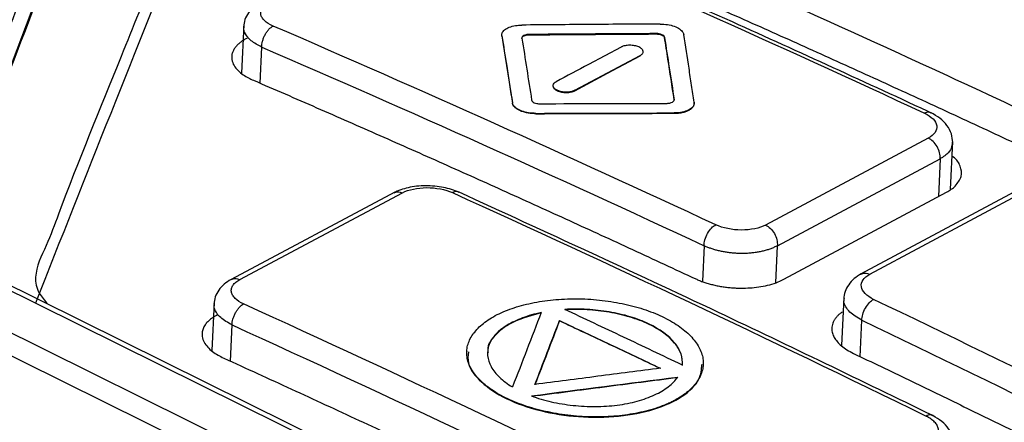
# Model space of a CAD drawing. Header units: millimetres. Extents: x -508 to 796, y -404 to 760.
# Tile 51 of 116: x 656 to 680, y -166 to -156. Entities that reach past the tile are written whole.
import ezdxf

# ---------------------------------------------------------------- set-up
doc = ezdxf.new("R2010")
doc.units = ezdxf.units.MM

msp = doc.modelspace()

# ---------------------------------------------------------------- linework, layer by layer
at = {"color": 7, "linetype": 'Continuous', "lineweight": 25}
for p, q in [((654.297, -161.196), (658.291, -150.708)), ((661.418, -156.187), (661.364, -157.355)), ((667.614, -156.462), (667.614, -156.454)), ((668.266, -156.432), (668.267, -156.423)), ((671.319, -156.411), (671.319, -156.403)), ((671.518, -156.5), (671.519, -156.492)), ((670.477, -156.726), (669.696, -157.143)), ((670.151, -157.347), (670.933, -156.93)), ((670.933, -156.938), (670.933, -156.93)), ((670.151, -157.355), (670.933, -156.938)), ((669.369, -157.763), (670.151, -157.347)), ((669.369, -157.772), (670.151, -157.355)), ((669.369, -157.772), (669.369, -157.763)), ((667.867, -158.072), (667.867, -158.064)), ((668.43, -158.325), (668.43, -158.316)), ((671.748, -158.315), (671.749, -158.307)), ((677.849, -158.909), (673.944, -160.996)), ((678.383, -160.141), (678.436, -158.993)), ((674.227, -161.493), (678.133, -159.406)), ((665.042, -160.21), (661.12, -162.3)), ((661.324, -162.304), (665.229, -160.222)), ((674.38, -162.298), (678.286, -160.211)), ((680.146, -160.079), (676.226, -162.176)), ((676.446, -162.177), (680.352, -160.088)), ((669.405, -170.311), (651.822, -161.599)), ((655.262, -162.294), (685.393, -177.224)), ((685.589, -177.202), (655.458, -162.271)), ((675.821, -162.74), (675.768, -163.884)), ((660.705, -162.855), (660.652, -164.01)), ((668.998, -163.299), (668.999, -163.291)), ((666.77, -164.032), (666.77, -164.041)), ((672.447, -164.348), (672.447, -164.34))]:
    msp.add_line(p, q, dxfattribs=at)
at = {"color": 250, "linetype": 'Continuous', "lineweight": 25}
for p, q in [((661.811, -157.594), (661.85, -156.726)), ((678.133, -159.406), (678.091, -160.315)), ((672.466, -161.492), (672.427, -162.34)), ((674.187, -162.38), (674.227, -161.493)), ((676.214, -164.156), (676.254, -163.28)), ((661.098, -164.266), (661.138, -163.394))]:
    msp.add_line(p, q, dxfattribs=at)
at = {"color": 7, "linetype": 'Continuous', "lineweight": 25, "flags": 128}
msp.add_lwpolyline([(668.883, -170.607), (660.04, -166.224), (651.196, -161.842)], dxfattribs=at)
at = {"color": 7, "linetype": 'Continuous', "lineweight": 25}
for points, knots in [([(665.666, -146.568), (664.128, -147.347), (662.328, -148.258), (660.262, -149.316), (659.469, -149.718), (658.521, -150.219), (658.211, -151.049), (657.858, -151.952), (657.353, -153.262), (656.483, -155.512), (655.507, -158.054), (654.709, -160.137), (654.393, -160.963), (654.301, -161.205)], [0, 0, 0, 0, 0.210087, 0.245895, 0.282101, 0.318385, 0.375086, 0.431717, 0.487667, 0.617719, 0.848798, 0.95583, 1, 1, 1, 1]), ([(665.253, -149.777), (663.89, -150.509), (662.357, -151.331), (660.442, -152.256), (660.147, -152.702), (659.993, -153.194), (659.688, -153.912), (659.194, -155.162), (658.258, -157.501), (657.344, -159.715), (656.693, -161.489), (656.37, -162.11), (656.455, -162.598), (656.637, -162.806), (656.713, -162.893)], [0, 0, 0, 0, 0.212432, 0.238898, 0.274079, 0.309861, 0.345613, 0.429883, 0.580363, 0.849079, 0.902186, 0.955146, 0.981296, 1, 1, 1, 1]), ([(657.401, -150.294), (657.099, -151.086), (656.797, -151.88), (656.191, -153.478), (655.888, -154.281), (654.979, -156.703), (654.372, -158.332), (653.764, -159.979)], [0, 0, 0, 0, 0.25, 0.25, 0.5, 0.5, 1, 1, 1, 1]), ([(657.857, -150.791), (657.691, -151.228), (657.389, -152.02), (656.937, -153.212), (656.5, -154.372), (655.889, -155.997), (655.132, -158.025), (654.526, -159.666), (654.229, -160.47)], [0, 0, 0, 0, 0.1378567, 0.2500296, 0.3742634, 0.5000337, 0.7547661, 1, 1, 1, 1]), ([(709.921, -173.719), (709.405, -173.426), (708.375, -172.84), (706.829, -171.972), (705.282, -171.11), (703.734, -170.257), (702.186, -169.412), (700.638, -168.574), (699.089, -167.745), (697.539, -166.923), (695.988, -166.11), (694.437, -165.304), (692.886, -164.506), (691.333, -163.717), (689.78, -162.935), (687.709, -161.903), (685.12, -160.634), (682.011, -159.143), (678.903, -157.684), (675.793, -156.259), (672.683, -154.866), (669.572, -153.504), (667.498, -152.624), (666.461, -152.184)], [0, 0, 0, 0, 0.035725, 0.071446, 0.107162, 0.142875, 0.178586, 0.214295, 0.250004, 0.285712, 0.32142, 0.357131, 0.392843, 0.428558, 0.464277, 0.500001, 0.571441, 0.642867, 0.714285, 0.785701, 0.857121, 0.928552, 1, 1, 1, 1]), ([(666.423, -153.03), (666.941, -153.249), (667.978, -153.688), (669.534, -154.356), (671.089, -155.032), (672.644, -155.715), (674.199, -156.408), (675.754, -157.108), (677.309, -157.816), (678.864, -158.533), (680.418, -159.258), (681.972, -159.991), (683.527, -160.732), (685.081, -161.482), (686.635, -162.24), (688.706, -163.261), (691.295, -164.557), (694.399, -166.145), (697.5, -167.764), (700.599, -169.415), (703.696, -171.099), (706.791, -172.812), (708.851, -173.981), (709.882, -174.565)], [0, 0, 0, 0, 0.035725, 0.071445, 0.107162, 0.142875, 0.178585, 0.214294, 0.250002, 0.285711, 0.321419, 0.35713, 0.392842, 0.428558, 0.464277, 0.500001, 0.571442, 0.642868, 0.714286, 0.785702, 0.857122, 0.928553, 1, 1, 1, 1]), ([(656.426, -162.865), (657.631, -159.807), (658.834, -156.789), (660.086, -153.691), (660.121, -153.56), (660.191, -153.432)], [8.027012, 8.027012, 8.027012, 8.027012, 27.62091, 27.62091, 28.477408, 28.477408, 28.477408, 28.477408]), ([(677.983, -158.334), (676.371, -157.59), (672.808, -155.948), (669.245, -154.401), (667.294, -153.554)], [0, 0, 0, 0, 0.452481, 1, 1, 1, 1]), ([(661.826, -155.652), (661.769, -155.687), (661.652, -155.76), (661.524, -155.904), (661.437, -156.066), (661.422, -156.181), (661.415, -156.238)], [0, 0, 0, 0, 0.241116, 0.490277, 0.743941, 1, 1, 1, 1]), ([(662.122, -156.22), (662.038, -156.184), (661.932, -156.118), (661.852, -156.017), (661.822, -155.938), (661.825, -155.872), (661.844, -155.82), (661.873, -155.77), (661.929, -155.711), (661.993, -155.668), (662.03, -155.649)], [0, 0, 0, 0, 0.000332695, 0.000499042, 0.000665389, 0.000831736, 0.00091491, 0.000998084, 0.001164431, 0.001330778, 0.001330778, 0.001330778, 0.001330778]), ([(661.85, -156.726), (661.85, -156.685), (661.859, -156.612), (661.893, -156.506), (661.929, -156.428), (661.973, -156.356), (662.039, -156.276), (662.091, -156.237), (662.122, -156.22)], [-0.0000001, -0.0000001, -0.0000001, -0.0000001, 0.2502257, 0.3753677, 0.5005098, 0.6256519, 0.750794, 0.9999999, 0.9999999, 0.9999999, 0.9999999]), ([(667.614, -156.454), (667.61, -156.425), (667.615, -156.397), (667.63, -156.37), (667.646, -156.343), (667.671, -156.317), (667.704, -156.295), (667.737, -156.272), (667.779, -156.253), (667.827, -156.237), (667.874, -156.222), (667.928, -156.21), (667.985, -156.204), (668.021, -156.199), (668.059, -156.197), (668.097, -156.197)], [0, 0, 0, 0, 0.215521, 0.215521, 0.215521, 0.431057, 0.431057, 0.431057, 0.646368, 0.646368, 0.646368, 0.861217, 0.861217, 0.861217, 1, 1, 1, 1]), ([(671.416, -156.173), (670.863, -156.176), (669.757, -156.183), (668.651, -156.192), (668.097, -156.197)], [0, 0, 0, 0, 0.5, 1, 1, 1, 1]), ([(671.416, -156.173), (671.475, -156.173), (671.535, -156.177), (671.592, -156.186), (671.648, -156.195), (671.703, -156.209), (671.751, -156.227), (671.8, -156.244), (671.843, -156.266), (671.878, -156.29), (671.913, -156.314), (671.94, -156.341), (671.958, -156.369), (671.969, -156.387), (671.976, -156.406), (671.979, -156.425)], [0, 0, 0, 0, 0.21442, 0.21442, 0.21442, 0.428829, 0.428829, 0.428829, 0.643409, 0.643409, 0.643409, 0.858375, 0.858375, 0.858375, 1, 1, 1, 1]), ([(667.614, -156.454), (667.653, -156.698), (667.737, -157.233), (667.821, -157.771), (667.867, -158.064)], [0, 0, 0, 0, 0.4560079, 1, 1, 1, 1]), ([(668.095, -156.523), (668.093, -156.513), (668.095, -156.503), (668.101, -156.493), (668.106, -156.484), (668.115, -156.475), (668.127, -156.467), (668.139, -156.459), (668.153, -156.452), (668.17, -156.446), (668.187, -156.441), (668.207, -156.436), (668.227, -156.434), (668.24, -156.433), (668.253, -156.432), (668.266, -156.432)], [0, 0, 0, 0, 0.214901, 0.214901, 0.214901, 0.429635, 0.429635, 0.429635, 0.645778, 0.645778, 0.645778, 0.863796, 0.863796, 0.863796, 1, 1, 1, 1]), ([(668.267, -156.423), (668.254, -156.424), (668.23, -156.424), (668.185, -156.432), (668.136, -156.449), (668.106, -156.474), (668.094, -156.497), (668.095, -156.509), (668.095, -156.514)], [0, 0, 0, 0, 0.12519, 0.250471, 0.499619, 0.748728, 0.87423, 1, 1, 1, 1]), ([(668.266, -156.432), (668.798, -156.428), (669.816, -156.42), (670.833, -156.414), (671.319, -156.411)], [0, 0, 0, 0, 0.522974, 1, 1, 1, 1]), ([(671.319, -156.403), (670.909, -156.405), (669.891, -156.411), (668.874, -156.419), (668.267, -156.423)], [0, 0, 0, 0, 0.403294, 1, 1, 1, 1]), ([(671.519, -156.492), (671.517, -156.486), (671.514, -156.474), (671.496, -156.452), (671.458, -156.427), (671.403, -156.41), (671.356, -156.403), (671.331, -156.403), (671.319, -156.403)], [0, 0, 0, 0, 0.1252549, 0.2504744, 0.4996255, 0.7487241, 0.8741976, 1, 1, 1, 1]), ([(671.319, -156.411), (671.339, -156.411), (671.361, -156.413), (671.381, -156.416), (671.4, -156.419), (671.42, -156.424), (671.437, -156.43), (671.454, -156.436), (671.47, -156.444), (671.482, -156.452), (671.495, -156.461), (671.504, -156.471), (671.511, -156.481), (671.515, -156.487), (671.517, -156.494), (671.518, -156.5)], [0, 0, 0, 0, 0.213745, 0.213745, 0.213745, 0.427336, 0.427336, 0.427336, 0.642209, 0.642209, 0.642209, 0.859795, 0.859795, 0.859795, 1, 1, 1, 1]), ([(672.232, -158.049), (672.211, -157.913), (672.169, -157.641), (672.085, -157.099), (672.022, -156.695), (671.979, -156.425)], [0, 0, 0, 0, 0.25, 0.5000001, 1, 1, 1, 1]), ([(661.489, -156.516), (661.465, -156.529), (661.414, -156.557), (661.346, -156.605), (661.281, -156.659), (661.224, -156.719), (661.177, -156.787), (661.143, -156.861), (661.126, -156.941), (661.13, -157.045), (661.175, -157.165), (661.274, -157.288), (661.396, -157.387), (661.522, -157.463), (661.611, -157.504), (661.652, -157.522)], [0, 0, 0, 0, 0.048855, 0.101613, 0.158272, 0.218833, 0.283298, 0.351665, 0.423934, 0.500106, 0.630674, 0.745962, 0.845954, 0.930637, 1, 1, 1, 1]), ([(667.614, -156.462), (667.656, -156.732), (667.741, -157.267), (667.825, -157.805), (667.867, -158.072)], [0, 0, 0, 0, 0.503454, 1, 1, 1, 1]), ([(670.933, -156.93), (670.939, -156.926), (670.951, -156.919), (670.972, -156.904), (670.992, -156.882), (671.005, -156.855), (671.006, -156.826), (670.996, -156.798), (670.975, -156.77), (670.943, -156.745), (670.902, -156.723), (670.854, -156.705), (670.8, -156.692), (670.742, -156.684), (670.683, -156.681), (670.624, -156.684), (670.569, -156.693), (670.527, -156.704), (670.497, -156.716), (670.484, -156.722), (670.477, -156.726)], [0, 0, 0, 0, 0.031161, 0.062568, 0.124972, 0.187541, 0.249925, 0.312474, 0.374906, 0.437354, 0.499887, 0.562273, 0.624844, 0.687239, 0.749751, 0.812228, 0.874643, 0.937209, 0.968573, 1, 1, 1, 1]), ([(671.518, -156.5), (671.556, -156.74), (671.633, -157.236), (671.711, -157.735), (671.751, -157.993)], [0, 0, 0, 0, 0.483948, 1, 1, 1, 1]), ([(671.751, -157.984), (671.701, -157.661), (671.624, -157.163), (671.546, -156.667), (671.519, -156.492)], [0, 0, 0, 0, 0.6476104, 1, 1, 1, 1]), ([(661.652, -157.522), (662.157, -157.741), (663.168, -158.179), (664.685, -158.846), (666.202, -159.519), (667.718, -160.2), (669.235, -160.889), (670.751, -161.584), (671.762, -162.053), (672.267, -162.288)], [0, 0, 0, 0, 0.142861, 0.285716, 0.428568, 0.57142, 0.714274, 0.857133, 1, 1, 1, 1]), ([(669.369, -157.763), (669.347, -157.775), (669.321, -157.785), (669.292, -157.792), (669.263, -157.799), (669.23, -157.804), (669.197, -157.806), (669.164, -157.808), (669.13, -157.807), (669.097, -157.804), (669.064, -157.8), (669.031, -157.794), (669.001, -157.785), (668.972, -157.777), (668.944, -157.766), (668.922, -157.753), (668.899, -157.74), (668.88, -157.726), (668.866, -157.71), (668.853, -157.695), (668.845, -157.679), (668.842, -157.662), (668.84, -157.646), (668.843, -157.629), (668.852, -157.614), (668.861, -157.598), (668.875, -157.584), (668.894, -157.571), (668.9, -157.567), (668.907, -157.563), (668.914, -157.559)], [0, 0, 0, 0, 0.1073, 0.1073, 0.1073, 0.214608, 0.214608, 0.214608, 0.321796, 0.321796, 0.321796, 0.428913, 0.428913, 0.428913, 0.536092, 0.536092, 0.536092, 0.64344, 0.64344, 0.64344, 0.750989, 0.750989, 0.750989, 0.858685, 0.858685, 0.858685, 0.966403, 0.966403, 0.966403, 1, 1, 1, 1]), ([(668.842, -157.671), (668.843, -157.678), (668.846, -157.69), (668.857, -157.709), (668.883, -157.739), (668.941, -157.776), (669.045, -157.808), (669.165, -157.819), (669.261, -157.809), (669.328, -157.791), (669.355, -157.778), (669.369, -157.772)], [0, 0, 0, 0, 0.055978, 0.111418, 0.167289, 0.333674, 0.500087, 0.666494, 0.832865, 0.916322, 1, 1, 1, 1]), ([(668.43, -158.316), (668.372, -158.317), (668.312, -158.312), (668.255, -158.303), (668.199, -158.294), (668.144, -158.28), (668.095, -158.262), (668.047, -158.245), (668.003, -158.223), (667.969, -158.199), (667.934, -158.175), (667.906, -158.148), (667.889, -158.12), (667.878, -158.102), (667.87, -158.083), (667.867, -158.064)], [0, 0, 0, 0, 0.214417, 0.214417, 0.214417, 0.428825, 0.428825, 0.428825, 0.643382, 0.643382, 0.643382, 0.858316, 0.858316, 0.858316, 1, 1, 1, 1]), ([(668.43, -158.325), (668.413, -158.325), (668.378, -158.324), (668.31, -158.32), (668.242, -158.31), (668.178, -158.296), (668.117, -158.279), (668.06, -158.258), (668.011, -158.234), (667.965, -158.207), (667.919, -158.17), (667.888, -158.13), (667.872, -158.097), (667.869, -158.081), (667.867, -158.072)], [0, 0, 0, 0, 0.062402, 0.125021, 0.249712, 0.312275, 0.374882, 0.499538, 0.562164, 0.624661, 0.749423, 0.874321, 0.937181, 1, 1, 1, 1]), ([(668.328, -157.997), (668.33, -158.003), (668.333, -158.014), (668.351, -158.037), (668.389, -158.062), (668.443, -158.078), (668.491, -158.085), (668.515, -158.086), (668.528, -158.086)], [0, 0, 0, 0, 0.125197, 0.250472, 0.49963, 0.748731, 0.874289, 1, 1, 1, 1]), ([(671.58, -158.076), (671.592, -158.075), (671.616, -158.075), (671.661, -158.067), (671.71, -158.05), (671.741, -158.025), (671.752, -158.002), (671.751, -157.99), (671.751, -157.984)], [0, 0, 0, 0, 0.125137, 0.25047, 0.499628, 0.748732, 0.87426, 1, 1, 1, 1]), ([(671.748, -158.315), (671.771, -158.315), (671.817, -158.314), (671.883, -158.307), (671.957, -158.294), (672.034, -158.273), (672.117, -158.237), (672.174, -158.196), (672.213, -158.151), (672.229, -158.116), (672.234, -158.082), (672.233, -158.066), (672.232, -158.057)], [0, 0, 0, 0, 0.083509, 0.166383, 0.250077, 0.374791, 0.499766, 0.666055, 0.74926, 0.874283, 0.937358, 1, 1, 1, 1]), ([(672.232, -158.049), (672.237, -158.078), (672.231, -158.107), (672.216, -158.134), (672.2, -158.161), (672.175, -158.187), (672.142, -158.21), (672.109, -158.232), (672.067, -158.252), (672.019, -158.267), (671.972, -158.283), (671.918, -158.294), (671.862, -158.3), (671.825, -158.305), (671.787, -158.307), (671.749, -158.307)], [0, 0, 0, 0, 0.215391, 0.215391, 0.215391, 0.430789, 0.430789, 0.430789, 0.646076, 0.646076, 0.646076, 0.86106, 0.86106, 0.86106, 1, 1, 1, 1]), ([(668.43, -158.325), (668.977, -158.323), (670.083, -158.319), (671.189, -158.316), (671.748, -158.315)], [0, 0, 0, 0, 0.494687, 1, 1, 1, 1]), ([(677.759, -158.313), (677.928, -158.391), (678.036, -158.502), (678.069, -158.722), (677.995, -158.831), (677.849, -158.909)], [0, 0, 0, 0, 0.5, 0.5, 1, 1, 1, 1]), ([(678.435, -159.019), (678.43, -158.949), (678.421, -158.809), (678.309, -158.607), (678.14, -158.428), (677.986, -158.342), (677.91, -158.3)], [0, 0, 0, 0, 0.257464, 0.512696, 0.761584, 1, 1, 1, 1]), ([(678.133, -159.406), (678.14, -159.315), (678.113, -159.207), (678.008, -159.022), (677.93, -158.946), (677.849, -158.909)], [0, 0, 0, 0, 0.5, 0.5, 1, 1, 1, 1]), ([(678.497, -160.06), (678.556, -159.984), (678.674, -159.833), (678.63, -159.588), (678.536, -159.419), (678.427, -159.352), (678.42, -159.347)], [0, 0, 0, 0, 0.332542, 0.665107, 0.976074, 1, 1, 1, 1]), ([(666.587, -160.21), (666.467, -160.166), (666.227, -160.079), (665.782, -160.043), (665.348, -160.084), (665.13, -160.176), (665.02, -160.221)], [0, 0, 0, 0, 0.249286, 0.498406, 0.748534, 1, 1, 1, 1]), ([(665.229, -160.222), (665.373, -160.145), (665.586, -160.1), (666.03, -160.099), (666.257, -160.142), (666.427, -160.219)], [0, 0, 0, 0, 0.5, 0.5, 1, 1, 1, 1]), ([(677.959, -165.571), (676.245, -164.739), (672.456, -162.9), (668.664, -161.162), (666.588, -160.21)], [0, 0, 0, 0, 0.452481, 1, 1, 1, 1]), ([(672.466, -161.492), (672.467, -161.451), (672.474, -161.403), (672.503, -161.301), (672.525, -161.247), (672.58, -161.149), (672.613, -161.104), (672.681, -161.033), (672.715, -161.007), (672.746, -160.991)], [0, 0, 0, 0, 0.25, 0.25, 0.5, 0.5, 0.75, 0.75, 1, 1, 1, 1]), ([(673.944, -160.996), (673.799, -161.073), (673.586, -161.118), (673.143, -161.116), (672.916, -161.07), (672.746, -160.991)], [0, 0, 0, 0, 0.5, 0.5, 1, 1, 1, 1]), ([(673.944, -160.996), (674.024, -161.034), (674.102, -161.11), (674.208, -161.294), (674.234, -161.402), (674.227, -161.493)], [0, 0, 0, 0, 0.5, 0.5, 1, 1, 1, 1]), ([(674.227, -161.493), (674.202, -161.506), (674.152, -161.532), (674.069, -161.566), (673.981, -161.596), (673.888, -161.622), (673.791, -161.643), (673.692, -161.659), (673.59, -161.671), (673.487, -161.678), (673.383, -161.68), (673.28, -161.678), (673.178, -161.672), (673.077, -161.662), (672.979, -161.648), (672.883, -161.63), (672.791, -161.608), (672.703, -161.584), (672.619, -161.556), (672.54, -161.526), (672.491, -161.503), (672.466, -161.492)], [0, 0, 0, 0, 0.057009, 0.11353, 0.169563, 0.225109, 0.280167, 0.334739, 0.388824, 0.442422, 0.495535, 0.548162, 0.600303, 0.651959, 0.703131, 0.753818, 0.804021, 0.85374, 0.902976, 0.951729, 1, 1, 1, 1]), ([(661.114, -162.303), (661.057, -162.339), (660.94, -162.412), (660.812, -162.558), (660.725, -162.721), (660.71, -162.836), (660.703, -162.894)], [0, 0, 0, 0, 0.241641, 0.491021, 0.744506, 1, 1, 1, 1]), ([(661.415, -162.891), (661.331, -162.853), (661.226, -162.784), (661.145, -162.679), (661.116, -162.598), (661.119, -162.53), (661.138, -162.477), (661.167, -162.426), (661.223, -162.366), (661.287, -162.323), (661.324, -162.304)], [-0.000000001, -0.000000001, -0.000000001, -0.000000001, 0.000332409, 0.000498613, 0.000664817, 0.000831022, 0.000914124, 0.000997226, 0.001163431, 0.001329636, 0.001329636, 0.001329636, 0.001329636]), ([(672.267, -162.288), (672.298, -162.302), (672.36, -162.33), (672.459, -162.366), (672.562, -162.399), (672.67, -162.428), (672.78, -162.453), (672.894, -162.474), (673.009, -162.49), (673.125, -162.502), (673.241, -162.509), (673.389, -162.512), (673.571, -162.507), (673.785, -162.485), (673.998, -162.443), (674.204, -162.383), (674.321, -162.327), (674.38, -162.298)], [0, 0, 0, 0, 0.050731, 0.101299, 0.151706, 0.201951, 0.252036, 0.301962, 0.351728, 0.401338, 0.45079, 0.500085, 0.589716, 0.684521, 0.784502, 0.889662, 1, 1, 1, 1]), ([(676.24, -162.168), (676.182, -162.204), (676.062, -162.278), (675.931, -162.426), (675.842, -162.592), (675.827, -162.71), (675.82, -162.769)], [0, 0, 0, 0, 0.241975, 0.491572, 0.744945, 1, 1, 1, 1]), ([(676.537, -162.781), (676.368, -162.7), (676.26, -162.588), (676.227, -162.365), (676.3, -162.255), (676.446, -162.177)], [0, 0, 0, 0, 0.5, 0.5, 1, 1, 1, 1]), ([(671.762, -165.204), (671.823, -165.172), (671.937, -165.103), (672.086, -164.991), (672.21, -164.872), (672.309, -164.747), (672.383, -164.616), (672.431, -164.481), (672.452, -164.343), (672.445, -164.204), (672.41, -164.065), (672.347, -163.926), (672.258, -163.79), (672.144, -163.658), (672.007, -163.531), (671.847, -163.41), (671.666, -163.296), (671.464, -163.191), (671.245, -163.097), (671.009, -163.013), (670.76, -162.94), (670.5, -162.879), (670.231, -162.831), (669.955, -162.795), (669.676, -162.773), (669.395, -162.764), (669.117, -162.77), (668.844, -162.79), (668.579, -162.823), (668.324, -162.869), (668.082, -162.927), (667.855, -162.997), (667.644, -163.078), (667.452, -163.17), (667.282, -163.272), (667.134, -163.383), (667.01, -163.501), (666.91, -163.626), (666.836, -163.755), (666.788, -163.889), (666.766, -164.025), (666.773, -164.163), (666.807, -164.301), (666.869, -164.438), (666.957, -164.573), (667.07, -164.704), (667.207, -164.83), (667.367, -164.951), (667.549, -165.065), (667.752, -165.17), (667.974, -165.265), (668.211, -165.35), (668.461, -165.424), (668.722, -165.485), (668.991, -165.535), (669.265, -165.571), (669.543, -165.595), (669.821, -165.605), (670.097, -165.6), (670.369, -165.582), (670.633, -165.551), (670.888, -165.506), (671.131, -165.449), (671.359, -165.38), (671.537, -165.312), (671.669, -165.252), (671.732, -165.221), (671.762, -165.204)], [0, 0, 0, 0, 0.015741, 0.031425, 0.047073, 0.062694, 0.078293, 0.093876, 0.109449, 0.125023, 0.140609, 0.156214, 0.171837, 0.187471, 0.203105, 0.218725, 0.234324, 0.249904, 0.265473, 0.281045, 0.296631, 0.312235, 0.327858, 0.343504, 0.359182, 0.374909, 0.390636, 0.406313, 0.42196, 0.437585, 0.453192, 0.468783, 0.484364, 0.499944, 0.515535, 0.531142, 0.546766, 0.562402, 0.578035, 0.593654, 0.609252, 0.624829, 0.640397, 0.65597, 0.671559, 0.687165, 0.70279, 0.718434, 0.734104, 0.749818, 0.765531, 0.781203, 0.796849, 0.812476, 0.828088, 0.843685, 0.859272, 0.87486, 0.890448, 0.906036, 0.921637, 0.937255, 0.952894, 0.968556, 0.98425, 0.992117, 1, 1, 1, 1]), ([(676.254, -163.28), (676.255, -163.24), (676.262, -163.192), (676.292, -163.091), (676.314, -163.037), (676.37, -162.939), (676.404, -162.894), (676.472, -162.824), (676.506, -162.798), (676.537, -162.781)], [0, 0, 0, 0, 0.25, 0.25, 0.5, 0.5, 0.75, 0.75, 1, 1, 1, 1]), ([(661.138, -163.394), (661.138, -163.353), (661.148, -163.281), (661.184, -163.176), (661.22, -163.098), (661.266, -163.027), (661.332, -162.947), (661.384, -162.908), (661.415, -162.891)], [-0.000002, -0.000002, -0.000002, -0.000002, 0.249963, 0.374969, 0.499975, 0.624981, 0.749986, 1, 1, 1, 1]), ([(671.946, -164.356), (671.957, -164.266), (671.945, -164.177), (671.883, -163.999), (671.831, -163.909), (671.622, -163.654), (671.408, -163.495), (671.002, -163.303), (670.85, -163.246), (670.533, -163.15), (670.364, -163.111), (670.015, -163.052), (669.839, -163.032), (669.481, -163.012), (669.299, -163.012), (669.122, -163.023)], [0, 0, 0, 0, 0.125, 0.125, 0.25, 0.25, 0.5, 0.5, 0.625, 0.625, 0.75, 0.75, 0.875, 0.875, 1, 1, 1, 1]), ([(671.946, -164.364), (671.956, -164.275), (671.945, -164.185), (671.883, -164.007), (671.831, -163.917), (671.622, -163.662), (671.407, -163.503), (671.002, -163.311), (670.85, -163.254), (670.532, -163.159), (670.364, -163.12), (670.015, -163.06), (669.838, -163.04), (669.48, -163.02), (669.299, -163.021), (669.122, -163.032)], [0, 0, 0, 0, 0.125, 0.125, 0.25, 0.25, 0.5, 0.5, 0.625, 0.625, 0.75, 0.75, 0.875, 0.875, 1, 1, 1, 1]), ([(671.946, -164.356), (671.475, -164.132), (670.534, -163.685), (669.593, -163.244), (669.122, -163.023)], [0, 0, 0, 0, 0.4999938, 1, 1, 1, 1]), ([(660.778, -163.155), (660.756, -163.167), (660.707, -163.194), (660.636, -163.243), (660.565, -163.303), (660.499, -163.376), (660.446, -163.463), (660.415, -163.564), (660.415, -163.681), (660.458, -163.805), (660.545, -163.927), (660.661, -164.031), (660.792, -164.119), (660.892, -164.167), (660.939, -164.191)], [0, 0, 0, 0, 0.044612, 0.098176, 0.160689, 0.232149, 0.312552, 0.401895, 0.500174, 0.61805, 0.726973, 0.826942, 0.917951, 1, 1, 1, 1]), ([(668.558, -163.098), (668.397, -163.131), (668.248, -163.174), (667.975, -163.276), (667.849, -163.337), (667.527, -163.535), (667.375, -163.694), (667.275, -163.951), (667.263, -164.04), (667.28, -164.218), (667.309, -164.307), (667.406, -164.483), (667.473, -164.568), (667.643, -164.732), (667.748, -164.811), (667.869, -164.883)], [0, 0, 0, 0, 0.125, 0.125, 0.25, 0.25, 0.5, 0.5, 0.625, 0.625, 0.75, 0.75, 0.875, 0.875, 1, 1, 1, 1]), ([(668.558, -163.106), (668.334, -163.167), (667.885, -163.289), (667.455, -163.608), (667.249, -163.878), (667.283, -164.034), (667.287, -164.056)], [0, 0, 0, 0, 0.313625, 0.626824, 0.947819, 1, 1, 1, 1]), ([(668.408, -164.823), (668.506, -164.567), (668.703, -164.056), (668.9, -163.546), (668.999, -163.291)], [0, 0, 0, 0, 0.4999991, 1, 1, 1, 1]), ([(671.42, -164.442), (671.016, -164.25), (670.209, -163.867), (669.402, -163.489), (668.998, -163.299)], [0, 0, 0, 0, 0.499995, 1, 1, 1, 1]), ([(668.999, -163.291), (669.402, -163.48), (670.21, -163.859), (671.017, -164.242), (671.42, -164.434)], [0, 0, 0, 0, 0.5, 1, 1, 1, 1]), ([(675.779, -163.085), (675.758, -163.101), (675.715, -163.133), (675.662, -163.186), (675.617, -163.24), (675.581, -163.296), (675.555, -163.354), (675.538, -163.414), (675.532, -163.474), (675.535, -163.534), (675.551, -163.608), (675.589, -163.696), (675.66, -163.797), (675.762, -163.897), (675.892, -163.992), (676, -164.048), (676.055, -164.077)], [0, 0, 0, 0, 0.056163, 0.112325, 0.168488, 0.224651, 0.280815, 0.336978, 0.393142, 0.449306, 0.50547, 0.599162, 0.695458, 0.794361, 0.895874, 1, 1, 1, 1]), ([(660.939, -164.191), (661.48, -164.438), (662.563, -164.932), (664.187, -165.683), (665.81, -166.442), (667.433, -167.209), (669.056, -167.984), (670.679, -168.766), (671.76, -169.294), (672.301, -169.558)], [0, 0, 0, 0, 0.142873, 0.285736, 0.428592, 0.571443, 0.714294, 0.857145, 1, 1, 1, 1]), ([(666.812, -164.042), (666.802, -164.132), (666.775, -164.377), (667.094, -164.777), (667.685, -165.181), (668.513, -165.471), (669.462, -165.623), (670.423, -165.611), (671.3, -165.438), (671.976, -165.126), (672.38, -164.741), (672.406, -164.464), (672.417, -164.345)], [0, 0, 0, 0, 0.060905, 0.168027, 0.27465, 0.383398, 0.488773, 0.598153, 0.703983, 0.812727, 0.920075, 1, 1, 1, 1]), ([(676.055, -164.077), (676.496, -164.289), (677.38, -164.712), (678.705, -165.355), (680.029, -166.003), (681.795, -166.874), (684.002, -167.976), (685.766, -168.876), (686.648, -169.326)], [0, 0, 0, 0, 0.125001, 0.25, 0.375, 0.5, 0.74998, 1, 1, 1, 1]), ([(671.42, -164.434), (670.918, -164.498), (669.914, -164.627), (668.91, -164.758), (668.408, -164.823)], [0, 0, 0, 0, 0.500014, 1, 1, 1, 1]), ([(668.322, -165.097), (668.473, -165.153), (668.633, -165.2), (668.969, -165.276), (669.146, -165.305), (669.501, -165.343), (669.68, -165.352), (670.039, -165.351), (670.213, -165.34), (670.55, -165.297), (670.714, -165.264), (671.014, -165.182), (671.154, -165.131), (671.406, -165.015), (671.515, -164.95), (671.702, -164.806), (671.779, -164.727), (671.835, -164.644)], [0, 0, 0, 0, 0.125, 0.125, 0.25, 0.25, 0.375, 0.375, 0.5, 0.5, 0.625, 0.625, 0.75, 0.75, 0.875, 0.875, 1, 1, 1, 1]), ([(668.322, -165.105), (668.907, -165.029), (670.078, -164.878), (671.249, -164.727), (671.835, -164.652)], [0, 0, 0, 0, 0.499984, 1, 1, 1, 1]), ([(677.889, -166.194), (677.907, -166.184), (677.942, -166.164), (677.986, -166.131), (678.023, -166.095), (678.063, -166.045), (678.094, -165.977), (678.097, -165.893), (678.069, -165.808), (678.007, -165.725), (677.919, -165.648), (677.839, -165.605), (677.798, -165.583)], [0, 0, 0, 0, 0.062965, 0.125326, 0.187696, 0.250688, 0.37528, 0.50024, 0.624932, 0.749986, 0.874874, 1, 1, 1, 1]), ([(678.468, -166.302), (678.464, -166.231), (678.457, -166.091), (678.35, -165.887), (678.185, -165.705), (678.034, -165.615), (677.959, -165.571)], [0, 0, 0, 0, 0.257111, 0.512067, 0.761036, 1, 1, 1, 1])]:
    msp.add_open_spline(points, degree=3, knots=knots, dxfattribs=at)
for points in [[(667.133, -153.562), (670.675, -155.083), (674.217, -156.666), (677.759, -158.313)], [(672.746, -160.991), (669.205, -159.34), (665.664, -157.75), (662.122, -156.22)], [(668.095, -156.514), (668.173, -157.007), (668.25, -157.501), (668.328, -157.997)], [(661.85, -156.726), (665.39, -158.254), (668.928, -159.843), (672.466, -161.492)], [(669.696, -157.143), (669.435, -157.282), (669.174, -157.42), (668.914, -157.559)], [(668.528, -158.086), (669.545, -158.082), (670.562, -158.078), (671.58, -158.076)], [(668.43, -158.316), (669.537, -158.312), (670.643, -158.309), (671.749, -158.307)], [(666.427, -160.219), (670.219, -161.939), (674.01, -163.726), (677.799, -165.58)], [(678.286, -160.211), (678.37, -160.166), (678.441, -160.115), (678.497, -160.06)], [(687.139, -168.034), (683.608, -166.224), (680.074, -164.473), (676.537, -162.781)], [(672.786, -168.263), (668.998, -166.408), (665.207, -164.617), (661.415, -162.891)], [(668.558, -163.098), (668.329, -163.692), (668.099, -164.287), (667.869, -164.883)], [(668.998, -163.299), (668.801, -163.809), (668.604, -164.32), (668.407, -164.831)], [(676.254, -163.28), (679.788, -164.971), (683.319, -166.721), (686.847, -168.53)], [(661.138, -163.394), (664.927, -165.119), (668.714, -166.908), (672.5, -168.762)], [(668.322, -165.097), (669.493, -164.945), (670.664, -164.794), (671.835, -164.644)]]:
    msp.add_open_spline(points, degree=3, dxfattribs=at)
at = {"color": 250, "linetype": 'Continuous', "lineweight": 25}
for points, knots in [([(661.85, -156.726), (661.759, -156.678), (661.604, -156.595), (661.47, -156.443), (661.41, -156.324), (661.421, -156.25), (661.424, -156.228)], [0, 0, 0, 0, 0.350141, 0.593108, 0.880869, 1, 1, 1, 1]), ([(677.918, -158.309), (677.896, -158.298), (677.851, -158.274), (677.791, -158.3), (677.759, -158.313)], [0, 0, 0, 0, 0.466459, 1, 1, 1, 1]), ([(678.423, -159.007), (678.42, -159.058), (678.416, -159.159), (678.314, -159.281), (678.217, -159.356), (678.159, -159.391), (678.14, -159.402), (678.133, -159.406)], [0, 0, 0, 0, 0.339528, 0.676958, 0.897236, 0.963331, 1, 1, 1, 1]), ([(665.026, -160.222), (665.055, -160.21), (665.115, -160.184), (665.189, -160.209), (665.229, -160.222)], [0, 0, 0, 0, 0.4673339, 1, 1, 1, 1]), ([(666.586, -160.215), (666.565, -160.204), (666.519, -160.181), (666.459, -160.206), (666.427, -160.219)], [0, 0, 0, 0, 0.463972, 1, 1, 1, 1]), ([(661.115, -162.305), (661.145, -162.291), (661.208, -162.265), (661.284, -162.29), (661.324, -162.304)], [0, 0, 0, 0, 0.483222, 1, 1, 1, 1]), ([(676.231, -162.174), (676.263, -162.161), (676.328, -162.134), (676.406, -162.163), (676.446, -162.177)], [0, 0, 0, 0, 0.489989, 1, 1, 1, 1]), ([(676.254, -163.28), (676.147, -163.218), (675.981, -163.122), (675.866, -162.96), (675.809, -162.849), (675.831, -162.783), (675.838, -162.761)], [0, 0, 0, 0, 0.414111, 0.642605, 0.884799, 1, 1, 1, 1]), ([(661.138, -163.394), (661.037, -163.338), (660.876, -163.248), (660.752, -163.091), (660.697, -162.976), (660.71, -162.906), (660.714, -162.884)], [0, 0, 0, 0, 0.387358, 0.621109, 0.881055, 1, 1, 1, 1]), ([(677.958, -165.575), (677.936, -165.564), (677.891, -165.541), (677.831, -165.567), (677.799, -165.58)], [0, 0, 0, 0, 0.471828, 1, 1, 1, 1])]:
    msp.add_open_spline(points, degree=3, knots=knots, dxfattribs=at)

doc.saveas('drawing.dxf')
